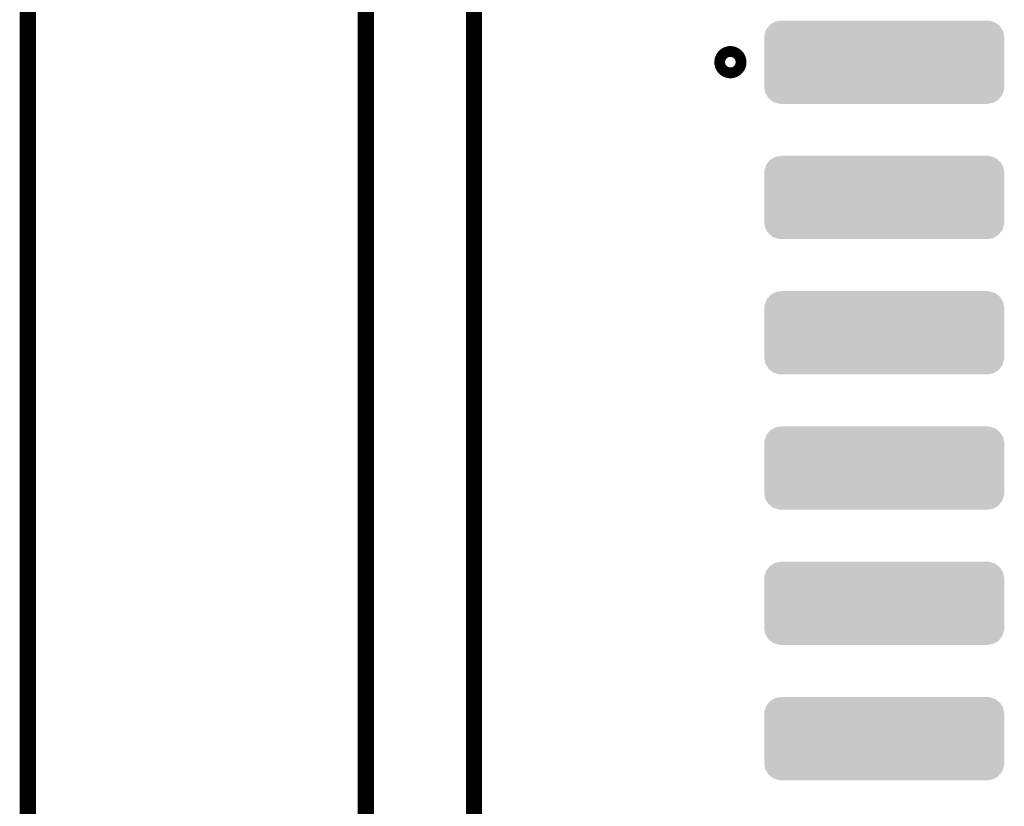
# Model space of a CAD drawing. Extents: x -1.3 to 24.2, y -3.9 to 53.4.
# Tile 32 of 41: x -1.3 to 7.9, y 38.4 to 45.7. Entities that reach past the tile are written whole.
import ezdxf

# ---------------------------------------------------------------- set-up
doc = ezdxf.new("R2010")
doc.units = 0
doc.layers.get('0').update_dxf_attribs({"linetype": 'CONTINUOUS'})
for name, color, linetype in [('TPS_PRESSURE_CLICK_100MG_V1_005', 5, 'CONTINUOUS'), ('TPS_PRESSURE_CLICK_100MG_V1_007', 14, 'CONTINUOUS'), ('TPS_PRESSURE_CLICK_100MG_V1_009', 12, 'CONTINUOUS')]:
    doc.layers.add(name, color=color, linetype=linetype)

# ---------------------------------------------------------------- blocks, each defined once
blk = doc.blocks.new('CUSTOM_68')
for points in [[(-1.071524, 0.35294), (-1.039574, 0.371546), (1.06757, 0.35294), (1.044502, 0.371546)], [(-1.039574, 0.371546), (-1.022442, 0.381522), (1.044502, 0.371546), (1.014594, 0.381522)], [(-1.022442, 0.381522), (-0.976006, 0.389518), (1.014594, 0.381522), (0.990622, 0.389518)], [(-0.976006, 0.389518), (-0.96647, 0.39116), (0.990622, 0.389518), (0.96647, 0.39116)], [(-1.125928, 0.255278), (-1.115058, 0.287034), (1.123408, 0.255278), (1.117678, 0.287034)], [(-1.115058, 0.287034), (-1.107532, 0.309014), (1.117678, 0.287034), (1.104646, 0.309014)], [(-1.107532, 0.309014), (-1.085504, 0.335888), (1.104646, 0.309014), (1.08871, 0.335888)], [(-1.085504, 0.335888), (-1.071524, 0.35294), (1.08871, 0.335888), (1.06757, 0.35294)], [(-1.12776, 0.23114), (-1.125928, 0.255278), (1.12776, 0.23114), (1.123408, 0.255278)], [(-1.12649, 0.21102), (-1.12776, 0.23114), (1.12649, 0.21102), (1.12776, 0.23114)], [(-1.12649, -0.21102), (-1.12649, 0.21102), (1.12649, -0.21102), (1.12649, 0.21102)], [(-1.12776, -0.23114), (-1.126492, -0.211022), (1.12776, -0.23114), (1.12649, -0.211022)], [(-1.123406, -0.255278), (-1.12776, -0.23114), (1.125928, -0.255278), (1.12776, -0.23114)], [(-1.126492, -0.211022), (-1.12649, -0.21102), (1.12649, -0.211022), (1.12649, -0.21102)], [(-1.117678, -0.287034), (-1.123406, -0.255278), (1.115056, -0.287034), (1.125928, -0.255278)], [(-1.104644, -0.309014), (-1.117678, -0.287034), (1.107532, -0.309014), (1.115056, -0.287034)], [(-1.08871, -0.335888), (-1.104644, -0.309014), (1.085502, -0.335888), (1.107532, -0.309014)], [(-1.067568, -0.35294), (-1.08871, -0.335888), (1.071524, -0.35294), (1.085502, -0.335888)], [(-1.044502, -0.371546), (-1.067568, -0.35294), (1.039572, -0.371546), (1.071524, -0.35294)], [(-1.014592, -0.381522), (-1.044502, -0.371546), (1.022442, -0.381522), (1.039572, -0.371546)], [(-0.990622, -0.389518), (-1.014592, -0.381522), (0.976004, -0.389518), (1.022442, -0.381522)], [(-0.96647, -0.39116), (-0.990622, -0.389518), (0.96647, -0.39116), (0.976004, -0.389518)]]:
    blk.add_solid(points)

msp = doc.modelspace()

# ---------------------------------------------------------------- linework, layer by layer
at = {"layer": 'TPS_PRESSURE_CLICK_100MG_V1_005', "const_width": 0.1524}
for points in [[(1.905, 24.80056), (1.905, 53.34)], [(2.921, 25.4), (2.921, 52.197)], [(-1.27, -3.81), (-1.27, 51.054)]]:
    msp.add_lwpolyline(points, dxfattribs=at)
at = {"layer": 'TPS_PRESSURE_CLICK_100MG_V1_007', "const_width": 0.20066}
msp.add_lwpolyline([(5.27812, 45.339, 1), (5.37972, 45.339, 1)], format="xyb", close=True, dxfattribs=at)

# ---------------------------------------------------------------- block references
at = {"layer": 'TPS_PRESSURE_CLICK_100MG_V1_009'}
for p in [(6.77418, 45.339), (6.77418, 44.069), (6.77418, 42.799), (6.77418, 41.529), (6.77418, 40.259), (6.77418, 38.989)]:
    msp.add_blockref('CUSTOM_68', p, dxfattribs=at)

doc.saveas('drawing.dxf')
